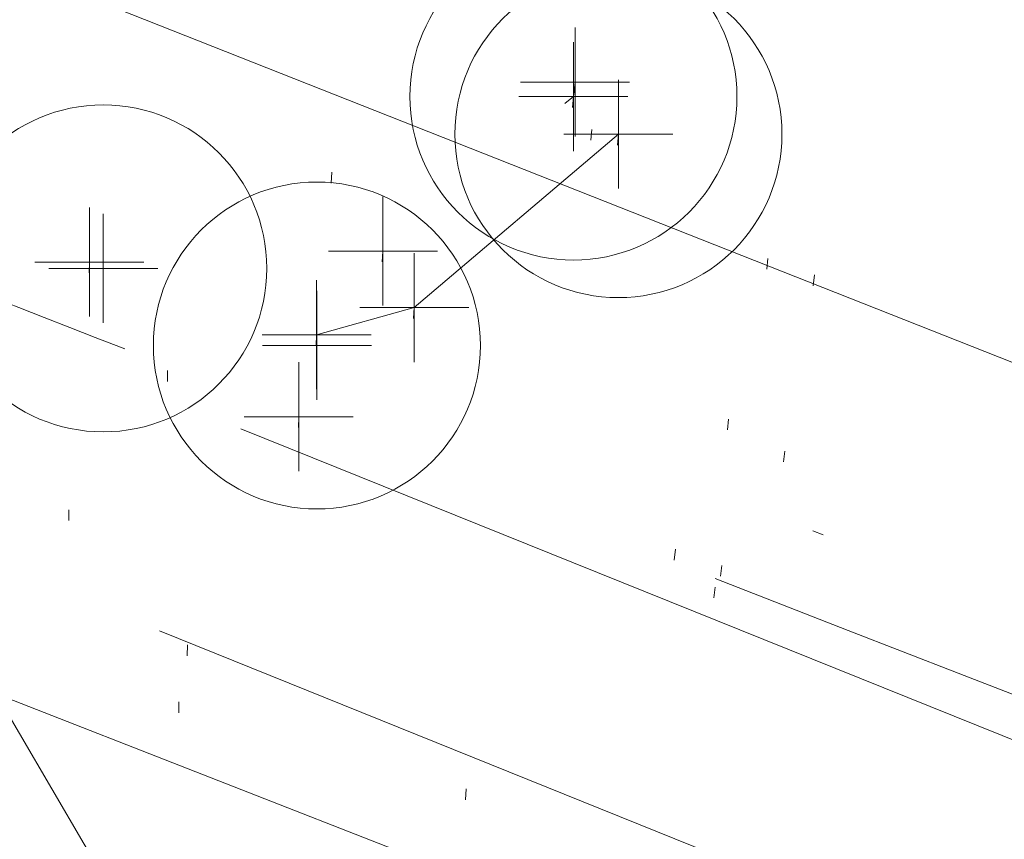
# Model space of a CAD drawing. Extents: x 413123 to 1465301, y 377724 to 504150.
# Tile 64 of 256: x 1463259.86 to 1463268.89, y 433256 to 433263.52. Entities that reach past the tile are written whole.
import ezdxf

# ---------------------------------------------------------------- set-up
doc = ezdxf.new("R2010")
doc.units = 0
doc.header["$MEASUREMENT"] = 0
for name, pattern in [('DGN Style 1', [8.732639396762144, 0.01453018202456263, -8.71810921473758]), ('DGN Style 3', [20.34225483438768, 14.53018202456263, -5.812072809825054]), ('DGN Style 5', [10.171127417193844, 4.35905460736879, -5.812072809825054]), ('gasex', [0]), ('ohcombex', [0])]:
    doc.linetypes.add(name, pattern=pattern)
for name, color, linetype, lineweight in [('DR_X_Storm_Sewer', 151, 'DGN Style 5', 0), ('GE_X_Cells', 40, 'Continuous', 0), ('PV_X_Curb', 120, 'DGN Style 1', 0), ('PV_X_EOP', 7, 'DGN Style 3', 0), ('PV_X_Walk', 120, 'DGN Style 5', 0), ('UT_X_Gas', 40, 'gasex', 0), ('UT_X_Overhead_Combined', 30, 'ohcombex', 0)]:
    doc.layers.add(name, color=color, linetype=linetype, lineweight=lineweight)
doc.layers.add('SV_Observation (Construction)', color=97, linetype='DGN Style 1', lineweight=0, transparency=0.9)
doc.layers.add('SV_X_Shot_Marker (Construction)', color=40, linetype='Continuous', lineweight=0, transparency=0.5)

# ---------------------------------------------------------------- blocks, each defined once
blk = doc.blocks.new('SVPT_2767')
at = {"layer": 'SV_X_Shot_Marker (Construction)', "transparency": 33554495}
for p, q in [((0, 0.02500000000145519), (0, -0.02499999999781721)), ((-0.02499999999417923, 0), (0.02500000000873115, 0))]:
    blk.add_line(p, q, dxfattribs=at)
blk.add_point((0, 0), dxfattribs=at)
blk = doc.blocks.new('SVPT_2768')
at = {"layer": 'SV_X_Shot_Marker (Construction)', "transparency": 33554495}
for p, q in [((0, 0.02499999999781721), (0, -0.02500000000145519)), ((-0.02499999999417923, -3.637978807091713e-12), (0.02500000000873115, -3.637978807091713e-12))]:
    blk.add_line(p, q, dxfattribs=at)
blk.add_point((0, -3.637978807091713e-12), dxfattribs=at)
blk = doc.blocks.new('PC_74')
at = {"layer": 'GE_X_Cells', "color": 52, "linetype": 'Continuous', "lineweight": 0}
blk.add_circle((0, -3.637978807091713e-12), 0.075, dxfattribs=at)
blk = doc.blocks.new('SVPT_2769')
at = {"layer": 'SV_X_Shot_Marker (Construction)', "transparency": 33554495}
for p, q in [((0, 0.02499999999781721), (0, -0.02500000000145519)), ((-0.02499999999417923, 0), (0.02499999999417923, 0))]:
    blk.add_line(p, q, dxfattribs=at)
blk.add_point((0, 0), dxfattribs=at)
blk = doc.blocks.new('PC_75')
at = {"layer": 'GE_X_Cells', "color": 52, "linetype": 'Continuous', "lineweight": 0}
blk.add_circle((0, 0), 0.075, dxfattribs=at)
blk = doc.blocks.new('SVPT_2770')
at = {"layer": 'SV_X_Shot_Marker (Construction)', "transparency": 33554495}
for p, q in [((0, 0.02499999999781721), (0, -0.02500000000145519)), ((-0.02500000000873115, 0), (0.02499999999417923, 0))]:
    blk.add_line(p, q, dxfattribs=at)
blk.add_point((0, 0), dxfattribs=at)
blk = doc.blocks.new('SVPT_2771')
at = {"layer": 'SV_X_Shot_Marker (Construction)', "transparency": 33554495}
for p, q in [((0, 0.02500000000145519), (0, -0.02499999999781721)), ((-0.02499999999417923, 0), (0.02500000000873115, 0))]:
    blk.add_line(p, q, dxfattribs=at)
blk.add_point((0, 0), dxfattribs=at)
blk = doc.blocks.new('SVPT_2772')
at = {"layer": 'SV_X_Shot_Marker (Construction)', "transparency": 33554495}
for p, q in [((0, 0.02500000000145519), (0, -0.02499999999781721)), ((-0.02499999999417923, 0), (0.02500000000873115, 0))]:
    blk.add_line(p, q, dxfattribs=at)
blk.add_point((0, 0), dxfattribs=at)
blk = doc.blocks.new('PC_76')
at = {"layer": 'GE_X_Cells', "color": 52, "linetype": 'Continuous', "lineweight": 0}
blk.add_circle((0, 0), 0.075, dxfattribs=at)
blk = doc.blocks.new('SVPT_2773')
at = {"layer": 'SV_X_Shot_Marker (Construction)', "transparency": 33554495}
for p, q in [((0, 0.02500000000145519), (0, -0.02499999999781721)), ((-0.02499999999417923, 0), (0.02500000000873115, 0))]:
    blk.add_line(p, q, dxfattribs=at)
blk.add_point((0, 0), dxfattribs=at)
blk = doc.blocks.new('PC_77')
at = {"layer": 'GE_X_Cells', "color": 52, "linetype": 'Continuous', "lineweight": 0}
blk.add_circle((0, 0), 0.075, dxfattribs=at)
blk = doc.blocks.new('SVPT_2774')
at = {"layer": 'SV_X_Shot_Marker (Construction)', "transparency": 33554495}
for p, q in [((0, 0.02499999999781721), (0, -0.02500000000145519)), ((-0.02499999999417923, 0), (0.02500000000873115, 0))]:
    blk.add_line(p, q, dxfattribs=at)
blk.add_point((0, 0), dxfattribs=at)
blk = doc.blocks.new('SVPT_2775')
at = {"layer": 'SV_X_Shot_Marker (Construction)', "transparency": 33554495}
for p, q in [((1.455191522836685e-11, 0.02499999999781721), (1.455191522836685e-11, -0.02500000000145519)), ((-0.02499999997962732, 0), (0.02500000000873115, 0))]:
    blk.add_line(p, q, dxfattribs=at)
blk.add_point((1.455191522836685e-11, 0), dxfattribs=at)
blk = doc.blocks.new('SVPT_2776')
at = {"layer": 'SV_X_Shot_Marker (Construction)', "transparency": 33554495}
for p, q in [((0, 0.02500000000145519), (0, -0.02499999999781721)), ((-0.02499999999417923, 0), (0.02499999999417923, 0))]:
    blk.add_line(p, q, dxfattribs=at)
blk.add_point((0, 0), dxfattribs=at)

msp = doc.modelspace()

# ---------------------------------------------------------------- linework, layer by layer
at = {"layer": 'DR_X_Storm_Sewer', "ltscale": 2}
for p, q in [((1463383.17000988, 433210.8671122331, 571.8282416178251), (1463143.657296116, 433307.4346272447, 571.8282416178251)), ((1463382.422141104, 433209.0122019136, 571.8282416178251), (1463142.909427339, 433305.5797169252, 571.8282416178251))]:
    msp.add_line(p, q, dxfattribs=at)
at = {"layer": 'PV_X_Curb', "extrusion": (0.00661235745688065, 0.07136858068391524, 0.997428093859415), "elevation": 41167.1661187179, "flags": 128}
msp.add_lwpolyline([(-1417053.659873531, -564911.9014328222), (-1417052.049505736, -564910.324721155), (-1417049.554981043, -564909.9349981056)], dxfattribs=at)
at = {"layer": 'PV_X_Curb'}
for points, knots in [([(1463034.114341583, 433358.5354235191, 570.967442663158), (1463034.382762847, 433357.8525596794, 570.9829174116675), (1463034.902669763, 433356.6746703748, 570.9791408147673), (1463036.322057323, 433354.5205973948, 570.6849760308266), (1463037.748960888, 433352.2020754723, 570.6878951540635), (1463040.018756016, 433349.1857511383, 570.9427811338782), (1463042.639031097, 433346.7780487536, 570.7955674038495), (1463044.970687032, 433345.5933757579, 570.8824061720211), (1463045.921303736, 433345.2188641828, 570.878208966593), (1463051.106075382, 433343.1762354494, 570.8553169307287), (1463056.290847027, 433341.1336067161, 570.8324248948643), (1463061.475618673, 433339.0909779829, 570.809532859), (1463062.018547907, 433338.9041474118, 570.7725412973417), (1463062.561477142, 433338.7173168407, 570.7355497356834), (1463063.104406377, 433338.5304862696, 570.6985581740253), (1463069.657625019, 433335.9461940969, 570.7210719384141), (1463076.21084366, 433333.3619019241, 570.7435857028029), (1463082.764062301, 433330.7776097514, 570.7660994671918), (1463087.246478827, 433329.0023655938, 570.8028168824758), (1463091.728895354, 433327.2271214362, 570.8395342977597), (1463096.211311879, 433325.4518772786, 570.8762517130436), (1463096.878442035, 433325.1897515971, 570.9638925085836), (1463097.545572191, 433324.9276259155, 571.0515333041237), (1463098.212702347, 433324.6655002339, 571.1391740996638), (1463104.831686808, 433322.094946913, 571.1640382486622), (1463111.45067127, 433319.524393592, 571.1889023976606), (1463118.069655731, 433316.953840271, 571.2137665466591), (1463125.957183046, 433313.9138789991, 571.1851535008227), (1463133.844710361, 433310.8739177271, 571.1565404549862), (1463141.732237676, 433307.8339564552, 571.1279274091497), (1463145.767175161, 433306.241790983, 571.1313455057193), (1463149.802112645, 433304.6496255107, 571.134763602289), (1463153.83705013, 433303.0574600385, 571.1381816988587), (1463154.355066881, 433302.8054079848, 571.0924572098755), (1463154.873083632, 433302.5533559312, 571.0467327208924), (1463155.391100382, 433302.3013038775, 571.0010082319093), (1463159.740180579, 433300.5574304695, 571.007755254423), (1463164.089260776, 433298.8135570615, 571.0145022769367), (1463168.438340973, 433297.0696836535, 571.0212492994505), (1463173.76020955, 433294.9893866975, 571.0517121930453), (1463179.082078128, 433292.9090897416, 571.0821750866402), (1463184.403946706, 433290.8287927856, 571.1126379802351), (1463184.927832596, 433290.6024130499, 571.183469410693), (1463185.451718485, 433290.3760333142, 571.254300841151), (1463185.975604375, 433290.1496535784, 571.3251322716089), (1463193.283059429, 433287.4009373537, 571.3274320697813), (1463200.590514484, 433284.6522211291, 571.3297318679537), (1463207.897969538, 433281.9035049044, 571.3320316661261), (1463214.611583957, 433279.3049910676, 571.3660593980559), (1463221.325198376, 433276.7064772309, 571.4000871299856), (1463228.038812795, 433274.1079633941, 571.4341148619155), (1463234.876881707, 433271.4003319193, 571.5030017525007), (1463241.714950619, 433268.6927004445, 571.5718886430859), (1463248.553019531, 433265.9850689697, 571.6407755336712), (1463252.53367608, 433264.4224603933, 571.6987979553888), (1463256.514332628, 433262.8598518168, 571.7568203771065), (1463260.494989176, 433261.2972432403, 571.8148427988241), (1463261.18962272, 433261.0748617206, 571.7422662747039), (1463261.884256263, 433260.8524802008, 571.6696897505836), (1463262.578889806, 433260.6300986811, 571.5971132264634), (1463267.974277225, 433258.4984942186, 571.5913249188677), (1463273.369664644, 433256.3668897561, 571.5855366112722), (1463278.765052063, 433254.2352852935, 571.5797483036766), (1463284.039124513, 433252.1341649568, 571.626583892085), (1463289.313196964, 433250.0330446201, 571.6734194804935), (1463294.587269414, 433247.9319242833, 571.7202550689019), (1463295.147837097, 433247.7325865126, 571.8045569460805), (1463295.70840478, 433247.533248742, 571.8888588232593), (1463296.268972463, 433247.3339109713, 571.9731607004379), (1463303.262539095, 433244.6091737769, 572.0038664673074), (1463310.256105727, 433241.8844365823, 572.034572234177), (1463317.249672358, 433239.1596993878, 572.0652780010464), (1463324.8255847, 433236.206749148, 572.1003223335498), (1463332.401497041, 433233.2537989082, 572.1353666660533), (1463339.977409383, 433230.3008486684, 572.1704109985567), (1463346.624217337, 433227.6724527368, 572.1699621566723), (1463353.271025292, 433225.044056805, 572.1695133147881), (1463359.917833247, 433222.4156608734, 572.1690644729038), (1463363.666535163, 433220.9685334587, 572.1740861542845), (1463367.415237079, 433219.521406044, 572.1791078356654), (1463371.163938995, 433218.0742786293, 572.1841295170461), (1463371.754596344, 433217.8301906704, 572.1047293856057), (1463372.345253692, 433217.5861027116, 572.0253292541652), (1463372.935911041, 433217.3420147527, 571.9459291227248), (1463380.338603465, 433214.4611246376, 571.9041823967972), (1463387.741295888, 433211.5802345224, 571.8624356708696), (1463395.143988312, 433208.6993444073, 571.8206889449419), (1463403.121855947, 433205.5721027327, 571.8539167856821), (1463411.099723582, 433202.4448610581, 571.8871446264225), (1463419.077591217, 433199.3176193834, 571.9203724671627), (1463419.407565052, 433199.1647159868, 571.9396248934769), (1463419.737538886, 433199.0118125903, 571.9588773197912), (1463420.067512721, 433198.8589091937, 571.9781297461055)], [0, 0, 0, 0, 0.004163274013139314, 0.007301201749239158, 0.0146979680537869, 0.01957460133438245, 0.02877745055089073, 0.03448275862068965, 0.03448275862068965, 0.03448275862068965, 0.06896551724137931, 0.06896551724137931, 0.06896551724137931, 0.1034482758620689, 0.1034482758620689, 0.1034482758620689, 0.1379310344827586, 0.1379310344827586, 0.1379310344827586, 0.1724137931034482, 0.1724137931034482, 0.1724137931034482, 0.2068965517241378, 0.2068965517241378, 0.2068965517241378, 0.2413793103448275, 0.2413793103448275, 0.2413793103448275, 0.2758620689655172, 0.2758620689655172, 0.2758620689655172, 0.3103448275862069, 0.3103448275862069, 0.3103448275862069, 0.3448275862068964, 0.3448275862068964, 0.3448275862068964, 0.3793103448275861, 0.3793103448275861, 0.3793103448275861, 0.4137931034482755, 0.4137931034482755, 0.4137931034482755, 0.4482758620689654, 0.4482758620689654, 0.4482758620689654, 0.4827586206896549, 0.4827586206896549, 0.4827586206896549, 0.5172413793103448, 0.5172413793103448, 0.5172413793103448, 0.5517241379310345, 0.5517241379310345, 0.5517241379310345, 0.5862068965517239, 0.5862068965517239, 0.5862068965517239, 0.6206896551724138, 0.6206896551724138, 0.6206896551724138, 0.6551724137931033, 0.6551724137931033, 0.6551724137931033, 0.6896551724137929, 0.6896551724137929, 0.6896551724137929, 0.7241379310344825, 0.7241379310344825, 0.7241379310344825, 0.7586206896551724, 0.7586206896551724, 0.7586206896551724, 0.7931034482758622, 0.7931034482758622, 0.7931034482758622, 0.8275862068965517, 0.8275862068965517, 0.8275862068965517, 0.8620689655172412, 0.8620689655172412, 0.8620689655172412, 0.8965517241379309, 0.8965517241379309, 0.8965517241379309, 0.9310344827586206, 0.9310344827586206, 0.9310344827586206, 0.9655172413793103, 0.9655172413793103, 0.9655172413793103, 1, 1, 1, 1]), ([(1463694.730807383, 433042.1012902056, 573.2000085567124), (1463688.122071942, 433044.6665198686, 573.2117681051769), (1463681.5133365, 433047.2317495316, 573.2235276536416), (1463674.904601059, 433049.7969791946, 573.2352872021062), (1463669.906627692, 433051.7384291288, 573.2422034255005), (1463664.908654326, 433053.679879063, 573.249119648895), (1463659.910680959, 433055.6213289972, 573.2560358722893), (1463659.31440991, 433055.8530469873, 573.3282538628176), (1463658.718138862, 433056.0847649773, 573.400471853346), (1463658.121867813, 433056.3164829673, 573.4726898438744), (1463656.811811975, 433056.8455353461, 573.4691755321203), (1463655.501756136, 433057.3745877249, 573.4656612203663), (1463654.191700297, 433057.9036401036, 573.4621469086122), (1463647.078403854, 433060.7016199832, 573.4311409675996), (1463639.965107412, 433063.4995998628, 573.4001350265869), (1463632.851810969, 433066.2975797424, 573.3691290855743), (1463626.603526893, 433068.7760307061, 573.3262890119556), (1463620.355242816, 433071.25448167, 573.2834489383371), (1463614.10695874, 433073.7329326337, 573.2406088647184), (1463606.821724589, 433076.5483492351, 573.1778320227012), (1463599.536490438, 433079.3637658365, 573.1150551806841), (1463592.251256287, 433082.1791824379, 573.052278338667), (1463585.048675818, 433085.0513616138, 572.9767093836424), (1463577.846095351, 433087.9235407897, 572.901140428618), (1463570.643514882, 433090.7957199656, 572.8255714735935), (1463568.520856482, 433091.6009161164, 572.8136526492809), (1463566.398198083, 433092.4061122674, 572.8017338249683), (1463564.275539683, 433093.2113084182, 572.7898150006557), (1463563.658286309, 433093.4932407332, 572.723361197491), (1463563.041032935, 433093.7751730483, 572.6569073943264), (1463562.423779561, 433094.0571053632, 572.5904535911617), (1463557.897842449, 433095.8076798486, 572.5495712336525), (1463553.371905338, 433097.5582543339, 572.5086888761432), (1463548.845968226, 433099.3088288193, 572.4678065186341), (1463541.746736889, 433102.0973839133, 572.4116307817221), (1463534.647505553, 433104.8859390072, 572.3554550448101), (1463527.548274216, 433107.6744941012, 572.2992793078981), (1463527.099574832, 433107.8541490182, 572.3819727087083), (1463526.650875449, 433108.0338039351, 572.4646661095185), (1463526.202176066, 433108.2134588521, 572.5473595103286), (1463518.442801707, 433111.2934591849, 572.5872886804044), (1463510.683427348, 433114.3734595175, 572.6272178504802), (1463502.924052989, 433117.4534598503, 572.6671470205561), (1463495.101662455, 433120.5759616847, 572.6180249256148), (1463487.279271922, 433123.6984635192, 572.5689028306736), (1463479.456881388, 433126.8209653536, 572.5197807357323), (1463474.540841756, 433128.7396558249, 572.5305568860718), (1463469.624802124, 433130.6583462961, 572.5413330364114), (1463464.708762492, 433132.5770367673, 572.5521091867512), (1463464.15178183, 433132.7738995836, 572.4839343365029), (1463463.594801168, 433132.9707623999, 572.4157594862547), (1463463.037820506, 433133.1676252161, 572.3475846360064), (1463455.395093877, 433136.1460172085, 572.2965798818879), (1463447.752367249, 433139.1244092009, 572.2455751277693), (1463440.10964062, 433142.1028011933, 572.1945703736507), (1463439.463345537, 433142.3911085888, 572.2249332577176), (1463438.817050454, 433142.6794159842, 572.2552961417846), (1463438.170755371, 433142.9677233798, 572.2856590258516), (1463431.589276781, 433145.5431962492, 572.3185177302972), (1463425.007798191, 433148.1186691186, 572.351376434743), (1463418.4263196, 433150.6941419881, 572.3842351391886), (1463413.565512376, 433152.6091060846, 572.3506952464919), (1463408.704705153, 433154.5240701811, 572.3171553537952), (1463403.843897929, 433156.4390342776, 572.2836154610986), (1463402.295983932, 433157.0721267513, 572.2966227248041), (1463400.748069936, 433157.7052192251, 572.3096299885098), (1463399.20015594, 433158.3383116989, 572.3226372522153), (1463398.571326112, 433158.6030358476, 572.2531442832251), (1463397.942496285, 433158.8677599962, 572.1836513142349), (1463397.313666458, 433159.1324841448, 572.1141583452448), (1463389.499427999, 433162.1494767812, 572.1431257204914), (1463381.68518954, 433165.1664694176, 572.172093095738), (1463373.87095108, 433168.1834620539, 572.2010604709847), (1463373.202610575, 433168.4242856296, 572.2485422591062), (1463372.53427007, 433168.6651092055, 572.2960240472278), (1463371.865929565, 433168.9059327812, 572.3435058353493), (1463366.852918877, 433170.8940812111, 572.309207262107), (1463361.839908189, 433172.882229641, 572.2749086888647), (1463356.826897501, 433174.8703780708, 572.2406101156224), (1463350.263613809, 433177.4130764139, 572.2105829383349), (1463343.700330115, 433179.955774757, 572.1805557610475), (1463337.137046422, 433182.4984731, 572.1505285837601), (1463332.732110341, 433184.1753668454, 572.1399057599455), (1463328.327174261, 433185.8522605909, 572.129282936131), (1463323.922238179, 433187.5291543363, 572.1186601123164), (1463323.550514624, 433187.6736224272, 572.0672464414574), (1463323.17879107, 433187.8180905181, 572.0158327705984), (1463322.807067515, 433187.9625586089, 571.9644190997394), (1463314.242457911, 433191.4677850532, 571.9189611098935), (1463305.677848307, 433194.9730114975, 571.8735031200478), (1463297.113238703, 433198.4782379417, 571.8280451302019), (1463296.447798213, 433198.6498683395, 571.8729159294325), (1463295.782357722, 433198.8214987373, 571.917786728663), (1463295.116917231, 433198.9931291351, 571.9626575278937), (1463288.43623397, 433201.6173953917, 571.9595616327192), (1463281.755550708, 433204.2416616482, 571.9564657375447), (1463275.074867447, 433206.8659279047, 571.9533698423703), (1463270.698621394, 433208.5836220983, 571.955071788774), (1463266.322375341, 433210.3013162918, 571.9567737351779), (1463261.946129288, 433212.0190104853, 571.9584756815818), (1463261.255964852, 433212.2907585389, 571.8814296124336), (1463260.565800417, 433212.5625065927, 571.8043835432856), (1463259.875635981, 433212.8342546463, 571.7273374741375), (1463253.221984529, 433215.4661261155, 571.684237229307), (1463246.568333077, 433218.0979975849, 571.6411369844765), (1463239.914681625, 433220.7298690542, 571.5980367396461), (1463232.697418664, 433223.5591135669, 571.584901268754), (1463225.480155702, 433226.3883580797, 571.5717657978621), (1463218.262892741, 433229.2176025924, 571.5586303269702), (1463212.689928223, 433231.3845503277, 571.501804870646), (1463207.116963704, 433233.5514980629, 571.4449794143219), (1463201.543999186, 433235.7184457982, 571.3881539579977), (1463197.702392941, 433237.2969398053, 571.3824755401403), (1463193.860786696, 433238.8754338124, 571.376797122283), (1463190.01918045, 433240.4539278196, 571.3711187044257), (1463189.420555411, 433240.6641899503, 571.4587546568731), (1463188.821930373, 433240.874452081, 571.5463906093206), (1463188.223305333, 433241.0847142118, 571.6340265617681), (1463185.054584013, 433242.3131517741, 571.6250500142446), (1463181.885862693, 433243.5415893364, 571.6160734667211), (1463178.717141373, 433244.7700268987, 571.6070969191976), (1463171.181422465, 433247.7347391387, 571.5342143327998), (1463163.645703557, 433250.6994513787, 571.4613317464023), (1463156.10998465, 433253.6641636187, 571.3884491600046), (1463148.761307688, 433256.5197229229, 571.322577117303), (1463141.412630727, 433259.3752822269, 571.2567050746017), (1463134.063953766, 433262.2308415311, 571.1908330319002), (1463126.984343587, 433264.9936274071, 571.2120531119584), (1463119.904733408, 433267.756413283, 571.2332731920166), (1463112.82512323, 433270.519199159, 571.2544932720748), (1463106.948373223, 433272.8554993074, 571.272380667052), (1463101.071623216, 433275.1917994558, 571.290268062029), (1463095.19487321, 433277.5280996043, 571.3081554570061), (1463087.382378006, 433280.5556578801, 571.2445784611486), (1463079.569882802, 433283.583216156, 571.1810014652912), (1463071.757387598, 433286.6107744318, 571.1174244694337), (1463067.011834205, 433288.4980060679, 571.0790224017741), (1463062.266280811, 433290.385237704, 571.0406203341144), (1463057.520727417, 433292.27246934, 571.0022182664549), (1463052.596696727, 433294.1302708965, 570.9741905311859), (1463047.672666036, 433295.988072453, 570.946162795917), (1463042.748635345, 433297.8458740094, 570.9181350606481), (1463040.996474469, 433298.028892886, 570.6600759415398), (1463037.884741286, 433298.0614564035, 570.3732611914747), (1463033.533792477, 433297.4811137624, 570.213053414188), (1463028.578927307, 433295.8351240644, 570.8846791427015), (1463025.750437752, 433293.3300609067, 570.5443428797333), (1463024.222435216, 433291.00068514, 570.5092220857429), (1463023.412434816, 433289.7658735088, 570.490604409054), (1463022.602434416, 433288.5310618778, 570.4719867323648), (1463021.792434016, 433287.2962502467, 570.4533690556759), (1463021.001432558, 433285.3732457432, 570.5012869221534), (1463020.2104311, 433283.4502412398, 570.549204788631), (1463019.419429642, 433281.5272367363, 570.5971226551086), (1463018.531487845, 433279.3825151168, 570.6481372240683), (1463017.643546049, 433277.2377934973, 570.6991517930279), (1463016.755604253, 433275.0930718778, 570.7501663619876), (1463014.741467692, 433270.0950215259, 570.9656913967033), (1463012.727331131, 433265.096971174, 571.181216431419), (1463010.71319457, 433260.0989208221, 571.3967414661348)], [0, 0, 0, 0, 0.01923076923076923, 0.01923076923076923, 0.01923076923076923, 0.03846153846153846, 0.03846153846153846, 0.03846153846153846, 0.05769230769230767, 0.05769230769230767, 0.05769230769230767, 0.07692307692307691, 0.07692307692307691, 0.07692307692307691, 0.09615384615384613, 0.09615384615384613, 0.09615384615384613, 0.1153846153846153, 0.1153846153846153, 0.1153846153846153, 0.1346153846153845, 0.1346153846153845, 0.1346153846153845, 0.1538461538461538, 0.1538461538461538, 0.1538461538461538, 0.1730769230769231, 0.1730769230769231, 0.1730769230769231, 0.1923076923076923, 0.1923076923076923, 0.1923076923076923, 0.2115384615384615, 0.2115384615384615, 0.2115384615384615, 0.2307692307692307, 0.2307692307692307, 0.2307692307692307, 0.25, 0.25, 0.25, 0.269230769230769, 0.269230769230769, 0.269230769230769, 0.2884615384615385, 0.2884615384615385, 0.2884615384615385, 0.3076923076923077, 0.3076923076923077, 0.3076923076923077, 0.3269230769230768, 0.3269230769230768, 0.3269230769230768, 0.3461538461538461, 0.3461538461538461, 0.3461538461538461, 0.3653846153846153, 0.3653846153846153, 0.3653846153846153, 0.3846153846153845, 0.3846153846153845, 0.3846153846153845, 0.4038461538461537, 0.4038461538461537, 0.4038461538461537, 0.423076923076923, 0.423076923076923, 0.423076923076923, 0.4423076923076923, 0.4423076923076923, 0.4423076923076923, 0.4615384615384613, 0.4615384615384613, 0.4615384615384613, 0.4807692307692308, 0.4807692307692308, 0.4807692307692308, 0.5, 0.5, 0.5, 0.5192307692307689, 0.5192307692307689, 0.5192307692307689, 0.538461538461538, 0.538461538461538, 0.538461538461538, 0.5576923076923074, 0.5576923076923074, 0.5576923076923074, 0.576923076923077, 0.576923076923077, 0.576923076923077, 0.5961538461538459, 0.5961538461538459, 0.5961538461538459, 0.6153846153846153, 0.6153846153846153, 0.6153846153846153, 0.6346153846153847, 0.6346153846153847, 0.6346153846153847, 0.6538461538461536, 0.6538461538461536, 0.6538461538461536, 0.673076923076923, 0.673076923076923, 0.673076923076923, 0.6923076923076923, 0.6923076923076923, 0.6923076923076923, 0.7115384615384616, 0.7115384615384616, 0.7115384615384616, 0.7307692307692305, 0.7307692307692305, 0.7307692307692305, 0.7499999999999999, 0.7499999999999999, 0.7499999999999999, 0.7692307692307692, 0.7692307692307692, 0.7692307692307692, 0.7884615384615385, 0.7884615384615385, 0.7884615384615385, 0.8076923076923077, 0.8076923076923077, 0.8076923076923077, 0.826923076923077, 0.826923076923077, 0.826923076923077, 0.846153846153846, 0.846153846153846, 0.846153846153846, 0.8653846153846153, 0.8653846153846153, 0.8653846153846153, 0.8846153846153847, 0.8846153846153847, 0.8846153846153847, 0.9038461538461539, 0.9038461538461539, 0.9038461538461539, 0.9087225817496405, 0.9125585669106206, 0.9159702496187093, 0.9230769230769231, 0.9230769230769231, 0.9230769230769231, 0.9423076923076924, 0.9423076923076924, 0.9423076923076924, 0.9615384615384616, 0.9615384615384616, 0.9615384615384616, 0.9807692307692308, 0.9807692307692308, 0.9807692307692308, 1, 1, 1, 1])]:
    msp.add_open_spline(points, degree=3, knots=knots, dxfattribs=at)
at = {"layer": 'PV_X_EOP', "extrusion": (0.008175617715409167, -0.05886651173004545, 0.9982323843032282), "elevation": -12970.8797524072, "flags": 128}
msp.add_lwpolyline([(1508955.1443507, 227482.5315299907), (1508953.070085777, 227481.2099890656), (1508952.148583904, 227481.0863752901)], dxfattribs=at)
at = {"layer": 'PV_X_EOP'}
for points, knots in [([(1463033.539703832, 433358.668730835, 570.9312826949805), (1463033.78085339, 433357.7791180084, 570.9319642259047), (1463034.311810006, 433356.414696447, 570.9129230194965), (1463035.936664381, 433354.210215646, 570.7574772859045), (1463037.392149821, 433351.9520015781, 570.7191112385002), (1463039.598433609, 433348.7987445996, 570.7996873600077), (1463042.441302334, 433346.5539274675, 570.6747714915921), (1463044.712350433, 433345.0075174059, 570.6881225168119), (1463045.691659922, 433344.6760572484, 570.6008205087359), (1463046.330306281, 433344.4598990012, 570.5438874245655), (1463046.96895264, 433344.243740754, 570.486954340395), (1463047.607598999, 433344.0275825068, 570.4300212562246), (1463047.46569072, 433343.5095853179, 570.4737916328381), (1463047.32378244, 433342.9915881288, 570.5175620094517), (1463047.181874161, 433342.4735909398, 570.5613323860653), (1463047.962688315, 433342.1715041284, 570.5523071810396), (1463048.74350247, 433341.8694173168, 570.5432819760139), (1463049.524316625, 433341.5673305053, 570.5342567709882), (1463049.723445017, 433342.0454324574, 570.5031497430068), (1463049.92257341, 433342.5235344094, 570.4720427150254), (1463050.121701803, 433343.0016363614, 570.4409356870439), (1463054.363252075, 433341.3299102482, 570.4898514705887), (1463058.604802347, 433339.658184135, 570.5387672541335), (1463062.84635262, 433337.9864580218, 570.5876830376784), (1463069.380437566, 433335.4247592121, 570.6248076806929), (1463075.914522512, 433332.8630604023, 570.6619323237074), (1463082.448607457, 433330.3013615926, 570.699056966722), (1463087.637972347, 433328.22388055, 570.7205322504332), (1463092.827337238, 433326.1463995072, 570.7420075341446), (1463098.016702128, 433324.0689184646, 570.7634828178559), (1463104.657268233, 433321.5116641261, 570.769767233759), (1463111.297834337, 433318.9544097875, 570.7760516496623), (1463117.938400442, 433316.3971554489, 570.7823360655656), (1463125.924840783, 433313.2674390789, 570.73748834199), (1463133.911281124, 433310.1377227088, 570.6926406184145), (1463141.897721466, 433307.0080063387, 570.647792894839), (1463141.717745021, 433306.5125578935, 570.6799613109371), (1463141.537768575, 433306.0171094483, 570.7121297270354), (1463141.35779213, 433305.5216610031, 570.7442981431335), (1463142.229950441, 433305.2201381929, 570.7485050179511), (1463143.102108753, 433304.9186153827, 570.7527118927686), (1463143.974267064, 433304.6170925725, 570.7569187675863), (1463144.185348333, 433305.0788176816, 570.735481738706), (1463144.396429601, 433305.5405427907, 570.7140447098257), (1463144.607510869, 433306.0022678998, 570.6926076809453), (1463147.58473388, 433304.8543661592, 570.7341019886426), (1463150.56195689, 433303.7064644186, 570.7755962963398), (1463153.539179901, 433302.558562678, 570.817090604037), (1463158.44037952, 433300.5705139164, 570.826934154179), (1463163.341579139, 433298.5824651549, 570.8367777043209), (1463168.242778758, 433296.5944163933, 570.8466212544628), (1463174.091388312, 433294.2251577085, 570.8787504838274), (1463179.939997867, 433291.8558990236, 570.9108797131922), (1463185.788607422, 433289.4866403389, 570.9430089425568), (1463193.090936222, 433286.8080451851, 571.0096381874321), (1463200.393265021, 433284.1294500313, 571.0762674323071), (1463207.695593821, 433281.4508548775, 571.1428966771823), (1463214.34865388, 433278.828976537, 571.1804566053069), (1463221.001713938, 433276.2070981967, 571.2180165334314), (1463227.654773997, 433273.5852198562, 571.2555764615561), (1463234.593717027, 433270.8614597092, 571.311327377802), (1463241.532660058, 433268.1376995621, 571.3670782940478), (1463248.471603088, 433265.413939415, 571.4228292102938), (1463251.006317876, 433264.4249023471, 571.4376305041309), (1463253.541032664, 433263.4358652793, 571.452431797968), (1463256.075747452, 433262.4468282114, 571.4672330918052), (1463255.94008792, 433261.9072334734, 571.4705339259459), (1463255.804428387, 433261.3676387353, 571.4738347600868), (1463255.668768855, 433260.8280439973, 571.4771355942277), (1463256.445551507, 433260.5848901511, 571.4871075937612), (1463257.222334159, 433260.3417363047, 571.4970795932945), (1463257.999116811, 433260.0985824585, 571.507051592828), (1463258.226294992, 433260.5106164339, 571.4958264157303), (1463258.453473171, 433260.9226504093, 571.4846012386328), (1463258.680651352, 433261.3346843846, 571.4733760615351), (1463259.925804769, 433260.8493021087, 571.4829525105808), (1463261.170958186, 433260.3639198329, 571.4925289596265), (1463262.416111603, 433259.878537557, 571.5021054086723), (1463267.791649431, 433257.7869022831, 571.5241727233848), (1463273.167187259, 433255.6952670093, 571.5462400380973), (1463278.542725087, 433253.6036317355, 571.5683073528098), (1463284.352399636, 433251.3217999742, 571.5814787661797), (1463290.162074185, 433249.039968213, 571.5946501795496), (1463295.971748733, 433246.7581364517, 571.6078215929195), (1463302.949122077, 433244.0521724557, 571.6351321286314), (1463309.926495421, 433241.3462084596, 571.6624426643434), (1463316.903868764, 433238.6402444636, 571.6897532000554), (1463324.563747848, 433235.6405621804, 571.7285381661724), (1463332.223626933, 433232.6408798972, 571.7673231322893), (1463339.883506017, 433229.641197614, 571.8061080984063), (1463346.449952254, 433227.0690864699, 571.8205958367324), (1463353.01639849, 433224.4969753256, 571.8350835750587), (1463359.582844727, 433221.9248641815, 571.8495713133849), (1463363.961849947, 433220.2403229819, 571.8408310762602), (1463368.340855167, 433218.5557817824, 571.8320908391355), (1463372.719860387, 433216.8712405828, 571.8233506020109), (1463380.126525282, 433213.9587859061, 571.7905530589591), (1463387.533190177, 433211.0463312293, 571.7577555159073), (1463394.939855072, 433208.1338765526, 571.7249579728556), (1463402.425974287, 433205.1637758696, 571.7534560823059), (1463409.912093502, 433202.1936751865, 571.7819541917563), (1463417.398212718, 433199.2235745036, 571.8104523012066), (1463417.229394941, 433198.7682275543, 571.8194733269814), (1463417.060577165, 433198.3128806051, 571.8284943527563), (1463416.891759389, 433197.8575336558, 571.8375153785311), (1463417.692446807, 433197.4966240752, 571.8487103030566), (1463418.493134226, 433197.1357144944, 571.859905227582), (1463419.293821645, 433196.7748049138, 571.8711001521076), (1463419.475032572, 433197.247288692, 571.8477905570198), (1463419.6562435, 433197.7197724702, 571.8244809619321), (1463419.837454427, 433198.1922562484, 571.8011713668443), (1463419.83781155, 433198.2226624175, 571.7953862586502), (1463419.838168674, 433198.2530685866, 571.789601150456), (1463419.838525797, 433198.2834747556, 571.7838160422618)], [0, 0, 0, 0, 0.003968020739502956, 0.006425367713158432, 0.01199892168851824, 0.01581541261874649, 0.02326256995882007, 0.02777777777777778, 0.02777777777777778, 0.02777777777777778, 0.05555555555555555, 0.05555555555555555, 0.05555555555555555, 0.08333333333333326, 0.08333333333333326, 0.08333333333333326, 0.1111111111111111, 0.1111111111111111, 0.1111111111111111, 0.1388888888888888, 0.1388888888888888, 0.1388888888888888, 0.1666666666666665, 0.1666666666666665, 0.1666666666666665, 0.1944444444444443, 0.1944444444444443, 0.1944444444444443, 0.2222222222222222, 0.2222222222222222, 0.2222222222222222, 0.25, 0.25, 0.25, 0.2777777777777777, 0.2777777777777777, 0.2777777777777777, 0.3055555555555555, 0.3055555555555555, 0.3055555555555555, 0.333333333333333, 0.333333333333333, 0.333333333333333, 0.3611111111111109, 0.3611111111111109, 0.3611111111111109, 0.3888888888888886, 0.3888888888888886, 0.3888888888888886, 0.4166666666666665, 0.4166666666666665, 0.4166666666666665, 0.4444444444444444, 0.4444444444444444, 0.4444444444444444, 0.472222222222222, 0.472222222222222, 0.472222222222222, 0.5, 0.5, 0.5, 0.5277777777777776, 0.5277777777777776, 0.5277777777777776, 0.5555555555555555, 0.5555555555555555, 0.5555555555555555, 0.5833333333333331, 0.5833333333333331, 0.5833333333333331, 0.6111111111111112, 0.6111111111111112, 0.6111111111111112, 0.638888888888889, 0.638888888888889, 0.638888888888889, 0.6666666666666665, 0.6666666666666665, 0.6666666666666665, 0.6944444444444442, 0.6944444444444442, 0.6944444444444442, 0.722222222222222, 0.722222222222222, 0.722222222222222, 0.7499999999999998, 0.7499999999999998, 0.7499999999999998, 0.7777777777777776, 0.7777777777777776, 0.7777777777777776, 0.8055555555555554, 0.8055555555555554, 0.8055555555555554, 0.8333333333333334, 0.8333333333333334, 0.8333333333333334, 0.861111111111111, 0.861111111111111, 0.861111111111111, 0.8888888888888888, 0.8888888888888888, 0.8888888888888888, 0.9166666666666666, 0.9166666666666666, 0.9166666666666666, 0.9444444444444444, 0.9444444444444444, 0.9444444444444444, 0.9722222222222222, 0.9722222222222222, 0.9722222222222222, 1, 1, 1, 1]), ([(1463695.37345491, 433042.3269481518, 573.2056029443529), (1463695.118355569, 433042.4173281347, 573.1929567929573), (1463694.863256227, 433042.5077081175, 573.1803106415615), (1463694.608156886, 433042.5980881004, 573.1676644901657), (1463688.127196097, 433045.133574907, 573.1638691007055), (1463681.646235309, 433047.6690617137, 573.1600737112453), (1463675.165274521, 433050.2045485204, 573.1562783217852), (1463668.255959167, 433052.9440202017, 573.1540820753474), (1463661.346643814, 433055.6834918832, 573.1518858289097), (1463654.437328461, 433058.4229635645, 573.149689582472), (1463647.338400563, 433061.2071824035, 573.1301154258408), (1463640.239472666, 433063.9914012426, 573.1105412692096), (1463633.140544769, 433066.7756200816, 573.0909671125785), (1463626.823799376, 433069.2202639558, 573.0453158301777), (1463620.507053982, 433071.6649078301, 572.999664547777), (1463614.190308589, 433074.1095517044, 572.9540132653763), (1463606.930945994, 433076.9629614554, 572.8967218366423), (1463599.671583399, 433079.8163712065, 572.8394304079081), (1463592.412220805, 433082.6697809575, 572.7821389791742), (1463585.208613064, 433085.5359198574, 572.7224006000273), (1463578.005005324, 433088.4020587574, 572.6626622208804), (1463570.801397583, 433091.2681976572, 572.6029238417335), (1463563.539543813, 433094.1288766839, 572.5195568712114), (1463556.277690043, 433096.9895557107, 572.4361899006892), (1463549.015836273, 433099.8502347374, 572.3528229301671), (1463541.464235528, 433102.896740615, 572.3143753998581), (1463533.912634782, 433105.9432464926, 572.2759278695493), (1463526.361034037, 433108.9897523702, 572.2374803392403), (1463524.510466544, 433109.6486739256, 572.222419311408), (1463522.659899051, 433110.307595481, 572.2073582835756), (1463520.809331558, 433110.9665170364, 572.1922972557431), (1463520.996148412, 433111.478044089, 572.2051758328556), (1463521.182965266, 433111.9895711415, 572.2180544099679), (1463521.36978212, 433112.5010981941, 572.2309329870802), (1463520.520611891, 433112.8412018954, 572.2365752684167), (1463519.671441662, 433113.1813055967, 572.2422175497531), (1463518.822271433, 433113.5214092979, 572.2478598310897), (1463518.644435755, 433113.0349413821, 572.2388127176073), (1463518.466600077, 433112.5484734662, 572.229765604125), (1463518.288764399, 433112.0620055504, 572.2207184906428), (1463514.835464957, 433113.4033588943, 572.2367800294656), (1463511.382165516, 433114.7447122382, 572.2528415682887), (1463507.928866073, 433116.0860655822, 572.2689031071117), (1463493.594865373, 433121.7420238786, 572.2482959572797), (1463479.260864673, 433127.3979821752, 572.2276888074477), (1463464.926863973, 433133.0539404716, 572.2070816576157), (1463449.455525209, 433139.0728186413, 572.1640707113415), (1463433.984186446, 433145.0916968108, 572.1210597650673), (1463418.512847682, 433151.1105749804, 572.0780488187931), (1463413.328996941, 433153.1553309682, 572.0135393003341), (1463408.145146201, 433155.200086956, 571.9490297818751), (1463402.961295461, 433157.2448429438, 571.8845202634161), (1463403.132465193, 433157.7716799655, 571.9190447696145), (1463403.303634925, 433158.2985169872, 571.953569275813), (1463403.474804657, 433158.825354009, 571.9880937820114), (1463402.600267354, 433159.1613721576, 571.9863420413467), (1463401.725730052, 433159.4973903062, 571.984590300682), (1463400.851192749, 433159.8334084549, 571.9828385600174), (1463400.653049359, 433159.3552482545, 571.9439093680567), (1463400.454905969, 433158.8770880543, 571.9049801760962), (1463400.256762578, 433158.3989278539, 571.8660509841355), (1463399.322085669, 433158.774478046, 571.9116587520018), (1463398.387408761, 433159.150028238, 571.9572665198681), (1463397.452731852, 433159.5255784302, 572.0028742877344), (1463389.04126259, 433162.8168634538, 571.9920574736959), (1463380.629793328, 433166.1081484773, 571.9812406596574), (1463372.218324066, 433169.3994335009, 571.9704238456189), (1463367.156032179, 433171.3851717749, 571.9528553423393), (1463362.093740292, 433173.370910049, 571.9352868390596), (1463357.031448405, 433175.3566483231, 571.91771833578), (1463350.485608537, 433177.9162151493, 571.9032139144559), (1463343.93976867, 433180.4757819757, 571.8887094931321), (1463337.393928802, 433183.0353488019, 571.8742050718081), (1463332.955818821, 433184.7683232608, 571.8612483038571), (1463328.517708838, 433186.5012977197, 571.8482915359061), (1463324.079598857, 433188.2342721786, 571.835334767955), (1463307.834725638, 433194.592922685, 571.7755947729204), (1463291.58985242, 433200.9515731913, 571.7158547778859), (1463275.344979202, 433207.3102236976, 571.6561147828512), (1463270.255842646, 433209.3105723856, 571.6395679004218), (1463265.16670609, 433211.3109210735, 571.6230210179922), (1463260.077569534, 433213.3112697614, 571.6064741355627), (1463253.452444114, 433215.9179517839, 571.5595870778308), (1463246.827318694, 433218.5246338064, 571.5127000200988), (1463240.202193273, 433221.1313158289, 571.4658129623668), (1463232.962477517, 433223.9732301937, 571.4532933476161), (1463225.722761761, 433226.8151445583, 571.4407737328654), (1463218.483046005, 433229.6570589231, 571.4282541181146), (1463212.90690448, 433231.8646312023, 571.4088467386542), (1463207.330762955, 433234.0722034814, 571.3894393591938), (1463201.754621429, 433236.2797757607, 571.3700319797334), (1463194.142429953, 433239.2572758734, 571.3409586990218), (1463186.530238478, 433242.2347759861, 571.3118854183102), (1463178.918047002, 433245.2122760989, 571.2828121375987), (1463169.428496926, 433248.9128530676, 571.1919051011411), (1463159.93894685, 433252.6134300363, 571.1009980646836), (1463150.449396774, 433256.314007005, 571.0100910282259), (1463145.077359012, 433258.4557943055, 570.9673048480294), (1463139.70532125, 433260.5975816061, 570.9245186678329), (1463134.333283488, 433262.7393689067, 570.8817324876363), (1463132.297653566, 433263.5246301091, 570.8037126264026), (1463130.262023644, 433264.3098913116, 570.7256927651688), (1463128.226393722, 433265.0951525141, 570.6476729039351), (1463128.413443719, 433265.4813551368, 570.6980714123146), (1463128.600493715, 433265.8675577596, 570.748469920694), (1463128.787543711, 433266.2537603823, 570.7988684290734), (1463127.919822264, 433266.676285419, 570.7925938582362), (1463127.052100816, 433267.0988104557, 570.786319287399), (1463126.184379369, 433267.5213354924, 570.7800447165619), (1463126.004706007, 433267.0870623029, 570.7088488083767), (1463125.825032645, 433266.6527891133, 570.6376529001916), (1463125.645359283, 433266.2185159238, 570.5664569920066), (1463121.458270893, 433267.8591123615, 570.6667666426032), (1463117.271182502, 433269.4997087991, 570.7670762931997), (1463113.084094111, 433271.1403052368, 570.8673859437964), (1463107.189564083, 433273.4271367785, 570.8747985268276), (1463101.295034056, 433275.7139683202, 570.8822111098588), (1463095.400504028, 433278.0007998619, 570.88962369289), (1463087.576983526, 433281.0591137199, 570.8606773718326), (1463079.753463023, 433284.117427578, 570.8317310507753), (1463071.92994252, 433287.175741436, 570.8027847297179), (1463067.216062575, 433289.0371870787, 570.7609532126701), (1463062.502182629, 433290.8986327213, 570.7191216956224), (1463057.788302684, 433292.7600783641, 570.6772901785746), (1463055.438489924, 433293.6549933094, 570.597871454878), (1463053.088677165, 433294.5499082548, 570.5184527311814), (1463050.738864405, 433295.4448232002, 570.4390340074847), (1463050.919405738, 433295.974786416, 570.493206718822), (1463051.099947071, 433296.5047496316, 570.547379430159), (1463051.280488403, 433297.0347128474, 570.6015521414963), (1463050.479713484, 433297.3478403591, 570.5996470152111), (1463049.678938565, 433297.660967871, 570.5977418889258), (1463048.878163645, 433297.9740953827, 570.5958367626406), (1463048.616684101, 433297.4827268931, 570.554312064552), (1463048.355204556, 433296.9913584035, 570.5127873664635), (1463048.093725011, 433296.499989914, 570.471262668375), (1463046.16244202, 433297.1796919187, 570.4532430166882), (1463044.231159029, 433297.8593939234, 570.4352233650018), (1463042.299876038, 433298.5390959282, 570.4172037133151), (1463040.683227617, 433298.6270722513, 570.3881765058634), (1463037.665619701, 433298.5647521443, 570.3323767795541), (1463033.387011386, 433297.9238663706, 570.2772123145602), (1463028.240821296, 433296.3164198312, 570.1397972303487), (1463025.314393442, 433293.7317706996, 570.0019896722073), (1463023.773730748, 433291.3674614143, 569.9858104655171), (1463022.862373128, 433289.9688870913, 569.9762398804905), (1463021.951015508, 433288.5703127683, 569.966669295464), (1463021.039657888, 433287.1717384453, 569.9570987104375)], [0, 0, 0, 0, 0.02083333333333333, 0.02083333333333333, 0.02083333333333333, 0.04166666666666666, 0.04166666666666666, 0.04166666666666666, 0.06249999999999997, 0.06249999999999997, 0.06249999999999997, 0.08333333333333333, 0.08333333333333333, 0.08333333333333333, 0.1041666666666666, 0.1041666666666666, 0.1041666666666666, 0.1249999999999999, 0.1249999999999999, 0.1249999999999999, 0.1458333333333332, 0.1458333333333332, 0.1458333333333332, 0.1666666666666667, 0.1666666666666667, 0.1666666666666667, 0.1875, 0.1875, 0.1875, 0.2083333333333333, 0.2083333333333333, 0.2083333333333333, 0.2291666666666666, 0.2291666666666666, 0.2291666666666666, 0.2499999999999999, 0.2499999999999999, 0.2499999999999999, 0.2708333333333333, 0.2708333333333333, 0.2708333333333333, 0.2916666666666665, 0.2916666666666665, 0.2916666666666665, 0.3125, 0.3125, 0.3125, 0.3333333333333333, 0.3333333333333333, 0.3333333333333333, 0.3541666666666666, 0.3541666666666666, 0.3541666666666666, 0.375, 0.375, 0.375, 0.3958333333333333, 0.3958333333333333, 0.3958333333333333, 0.4166666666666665, 0.4166666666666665, 0.4166666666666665, 0.4374999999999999, 0.4374999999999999, 0.4374999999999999, 0.4583333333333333, 0.4583333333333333, 0.4583333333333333, 0.4791666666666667, 0.4791666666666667, 0.4791666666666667, 0.4999999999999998, 0.4999999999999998, 0.4999999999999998, 0.5208333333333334, 0.5208333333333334, 0.5208333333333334, 0.5416666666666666, 0.5416666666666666, 0.5416666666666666, 0.5624999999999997, 0.5624999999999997, 0.5624999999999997, 0.5833333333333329, 0.5833333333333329, 0.5833333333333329, 0.6041666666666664, 0.6041666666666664, 0.6041666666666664, 0.625, 0.625, 0.625, 0.6458333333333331, 0.6458333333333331, 0.6458333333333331, 0.6666666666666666, 0.6666666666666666, 0.6666666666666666, 0.6875, 0.6875, 0.6875, 0.7083333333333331, 0.7083333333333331, 0.7083333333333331, 0.7291666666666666, 0.7291666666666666, 0.7291666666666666, 0.75, 0.75, 0.75, 0.7708333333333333, 0.7708333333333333, 0.7708333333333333, 0.7916666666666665, 0.7916666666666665, 0.7916666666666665, 0.8125, 0.8125, 0.8125, 0.8333333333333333, 0.8333333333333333, 0.8333333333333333, 0.8541666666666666, 0.8541666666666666, 0.8541666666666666, 0.875, 0.875, 0.875, 0.8958333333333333, 0.8958333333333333, 0.8958333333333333, 0.9166666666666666, 0.9166666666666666, 0.9166666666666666, 0.9375, 0.9375, 0.9375, 0.9583333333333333, 0.9583333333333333, 0.9583333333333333, 0.9631710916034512, 0.9674286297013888, 0.9713421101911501, 0.9791666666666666, 0.9791666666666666, 0.9791666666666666, 1, 1, 1, 1])]:
    msp.add_open_spline(points, degree=3, knots=knots, dxfattribs=at)
at = {"layer": 'PV_X_Walk'}
msp.add_polyline3d([(1463185.908265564, 433290.1944236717, 571.3264776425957), (1463185.503331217, 433293.535124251, 571.325514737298), (1463208.954739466, 433284.5785058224, 571.3723328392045), (1463228.960516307, 433276.7164430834, 571.48065378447), (1463249.523891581, 433268.6986548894, 571.6319242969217), (1463264.950284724, 433262.9495195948, 571.7813546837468), (1463264.935707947, 433262.8163687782, 571.65328092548)], dxfattribs=at)
at = {"layer": 'SV_Observation (Construction)', "transparency": 33554434}
for p in [(1463261.674403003, 433286.7532276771, 572.2896083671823), (1463260.330080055, 433285.4795994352, 572.2246127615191), (1463261.780635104, 433275.4163905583, 572.1107537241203), (1463261.780635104, 433275.4163905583, 572.1107537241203), (1463261.678806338, 433274.893706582, 572.5915646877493), (1463261.678806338, 433274.893706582, 572.5915646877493), (1463265.228972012, 433274.0529607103, 572.0477972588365), (1463265.228972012, 433274.0529607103, 572.0477972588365), (1463264.883701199, 433273.4681114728, 572.5452810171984), (1463264.883701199, 433273.4681114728, 572.5452810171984), (1463267.047722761, 433272.8551402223, 572.086925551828), (1463266.753468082, 433272.5093469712, 572.5238508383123), (1463265.853191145, 433271.3011488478, 572.5583352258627), (1463263.101252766, 433270.9309550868, 572.1922335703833), (1463267.735725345, 433270.0910195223, 572.5067791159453), (1463268.23058422, 433269.9306401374, 572.0623534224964), (1463267.344120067, 433268.6194861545, 572.4408659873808), (1463267.344120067, 433268.6194861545, 572.4408659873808), (1463267.947127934, 433268.3163482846, 571.9664801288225), (1463267.947127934, 433268.3163482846, 571.9664801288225), (1463266.798624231, 433267.4314779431, 571.9609461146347), (1463267.297325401, 433267.2750443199, 571.9486841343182), (1463267.228144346, 433267.0777297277, 571.9392309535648), (1463264.950284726, 433262.9495195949, 571.7813546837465), (1463264.935707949, 433262.8163687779, 571.6532809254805), (1463264.935707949, 433262.8163687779, 571.6532809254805), (1463265.347726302, 433262.4710925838, 571.6830009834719), (1463265.347726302, 433262.4710925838, 571.6830009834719), (1463263.187121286, 433261.3989846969, 571.7662905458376), (1463260.494989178, 433261.2972432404, 571.8148427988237), (1463260.622506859, 433261.2392615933, 571.7947210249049), (1463260.622506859, 433261.2392615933, 571.7947210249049), (1463263.474656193, 433260.8790859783, 571.6044597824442), (1463262.578889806, 433260.6300986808, 571.5971132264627), (1463262.581918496, 433260.5320254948, 571.6059206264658), (1463262.581918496, 433260.5320254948, 571.6059206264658), (1463262.416111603, 433259.8785375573, 571.5021054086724)]:
    msp.add_line(p, (1463260.25624, 433205.5898700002, 572.09), dxfattribs=at)
at = {"layer": 'UT_X_Gas'}
msp.add_line((1462243.224665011, 433654.81415237), (1464219.175898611, 432882.1034091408, 589.4131942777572), dxfattribs=at)
at = {"layer": 'UT_X_Overhead_Combined', "extrusion": (-0.001458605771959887, 0.002496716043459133, 0.9999958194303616), "elevation": -480.8628428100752, "flags": 128}
msp.add_lwpolyline([(1463254.381099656, 433267.6483030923), (1463293.241366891, 433201.130914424)], dxfattribs=at)
at = {"layer": 'UT_X_Overhead_Combined'}
msp.add_polyline3d([(1462990.38507369, 433369.628645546, 571.0526187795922), (1463255.186413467, 433265.8240230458, 571.73418022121), (1463362.267654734, 433223.4763111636, 572.369044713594), (1463435.499833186, 433194.8649306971, 571.9370361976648), (1463543.656057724, 433152.3772139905, 572.5674714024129), (1463702.877734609, 433088.5310711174, 573.2220675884), (1463820.171434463, 433043.2550427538, 574.3062611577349), (1463908.735102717, 433008.0131259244, 574.8531590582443), (1464061.407616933, 432948.4456613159, 574.8665652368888), (1464151.027810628, 432914.3457243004, 574.8935788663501), (1464203.96515922, 432940.5311673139, 574.9354512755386)], dxfattribs=at)

# ---------------------------------------------------------------- block references
at = {"layer": 'GE_X_Cells', "color": 52, "linetype": 'Continuous', "lineweight": 0, "xscale": 20, "yscale": 20, "zscale": 20}
for name, p in [('PC_74', (1463264.935707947, 433262.8163687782, 571.65328092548)), ('PC_75', (1463265.347726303, 433262.471092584, 571.6830009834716)), ('PC_76', (1463260.622506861, 433261.2392615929, 571.7947210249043)), ('PC_77', (1463262.581918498, 433260.5320254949, 571.6059206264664))]:
    msp.add_blockref(name, p, dxfattribs=at)
at = {"layer": 'SV_X_Shot_Marker (Construction)', "transparency": 33554495, "xscale": 20, "yscale": 20, "zscale": 20}
for name, p in [('SVPT_2767', (1463264.950284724, 433262.9495195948, 571.7813546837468)), ('SVPT_2768', (1463264.935707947, 433262.8163687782, 571.65328092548)), ('SVPT_2769', (1463265.347726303, 433262.471092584, 571.6830009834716)), ('SVPT_2771', (1463263.187121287, 433261.3989846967, 571.7662905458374)), ('SVPT_2775', (1463260.494989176, 433261.2972432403, 571.8148427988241)), ('SVPT_2772', (1463260.622506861, 433261.2392615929, 571.7947210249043)), ('SVPT_2770', (1463263.474656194, 433260.8790859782, 571.6044597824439)), ('SVPT_2776', (1463262.578889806, 433260.6300986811, 571.5971132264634)), ('SVPT_2773', (1463262.581918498, 433260.5320254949, 571.6059206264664)), ('SVPT_2774', (1463262.416111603, 433259.878537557, 571.5021054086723))]:
    msp.add_blockref(name, p, dxfattribs=at)

doc.saveas('drawing.dxf')
